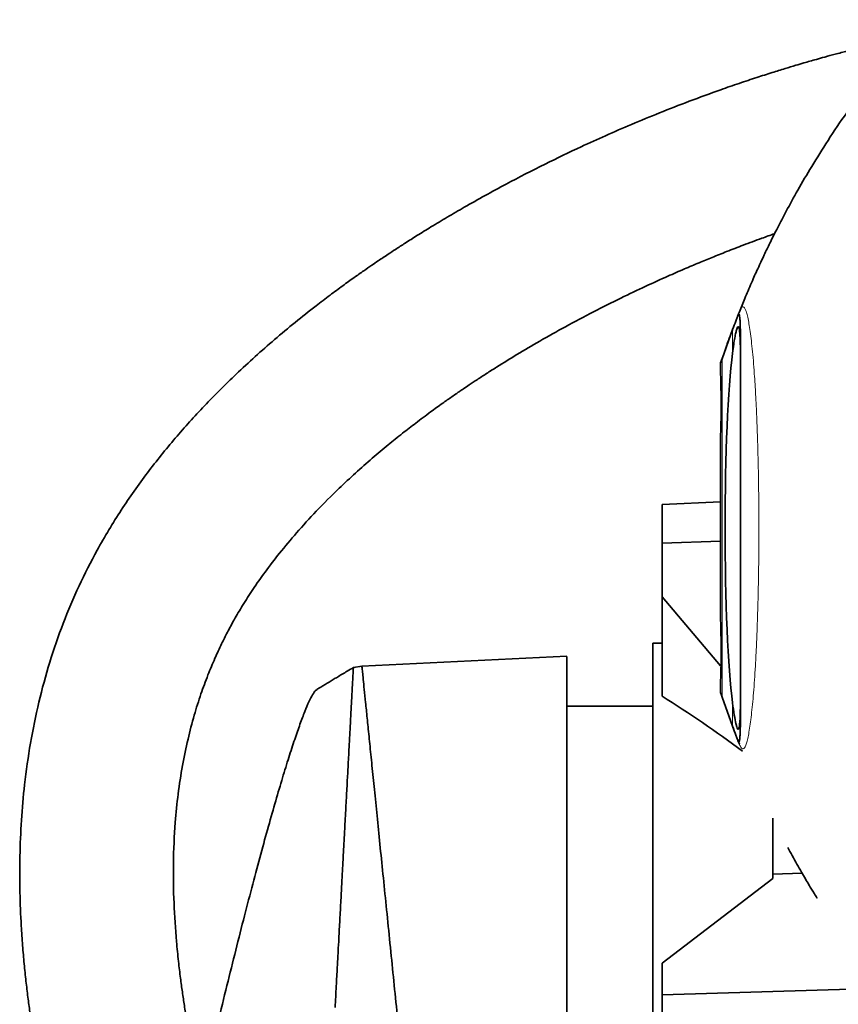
# Model space of a CAD drawing. Header units: millimetres. Extents: x 0 to 11920, y 0 to 8400.
# Tile 9 of 61: x 2758 to 3024, y 3867 to 4187. Entities that reach past the tile are written whole.
import ezdxf

# ---------------------------------------------------------------- set-up
doc = ezdxf.new("R2010")
doc.units = ezdxf.units.MM
doc.header["$LTSCALE"] = 20

msp = doc.modelspace()

# ---------------------------------------------------------------- linework, layer by layer
at = {"color": 7, "linetype": 'Continuous', "lineweight": 35}
for p, q in [((2986.23, 4076.63), (2989.63, 4086.13)), ((2985.71, 4073.25), (2985.71, 4075.1)), ((2985.71, 3993.25), (2985.71, 4049.92)), ((2966.71, 4029.18), (2985.71, 4030.08)), ((2966.71, 4016.65), (2966.71, 4029.18)), ((2985.71, 4017.28), (2966.71, 4016.65)), ((2966.71, 4016.65), (2966.71, 3999.21)), ((2966.71, 3999.21), (2985.71, 3976.69)), ((2966.71, 3999.21), (2966.71, 3966.83)), ((2966.71, 3984.08), (2963.71, 3984.08)), ((2963.71, 3659.08), (2963.71, 3984.08)), ((2935.71, 3979.83), (2869.01, 3976.58)), ((2869.01, 3976.58), (2866.22, 3976.15)), ((2866.23, 3976.15), (2866.23, 3976.13)), ((2985.71, 3968.06), (2985.71, 3969.92)), ((2985.72, 3968.04), (2985.85, 3967.66)), ((2986.19, 3966.64), (2986.22, 3966.57)), ((2989.63, 3957.03), (2986.23, 3966.53)), ((2963.71, 3963.58), (2935.71, 3963.58)), ((2991.41, 3952.43), (2991.88, 3951.24)), ((3002.71, 3908.91), (3002.71, 3927.1)), ((3012.29, 3909.24), (3002.71, 3908.91)), ((3002.71, 3907.5), (3002.71, 3908.91)), ((3002.71, 3907.5), (2966.71, 3879.95)), ((2966.71, 3879.95), (2966.71, 3869.63)), ((3065.71, 3872.69), (2966.71, 3869.63)), ((2966.71, 3843.63), (2966.71, 3869.63))]:
    msp.add_line(p, q, dxfattribs=at)
at = {"color": 8, "linetype": 'Continuous', "lineweight": 18}
for p, q in [((2989.63, 4078.48), (2989.63, 4086.13)), ((2986.23, 4076.63), (2986.23, 3966.53)), ((2989.63, 3957.03), (2989.63, 3964.68))]:
    msp.add_line(p, q, dxfattribs=at)
at = {"color": 7, "linetype": 'Continuous', "lineweight": 35}
for centre, major_axis, ratio, start_param, end_param in [((2991.91, 4021.58), (0, 65.07), 0.072123, 0.506554, 2.635039), ((2957.34, 3827.03), (159.13, -158.88), 0.514622, 1.84564, 1.993004)]:
    msp.add_ellipse(centre, major_axis=major_axis, ratio=ratio, start_param=start_param, end_param=end_param, dxfattribs=at)
for points, knots in [([(3085.09, 4186.94), (3081.53, 4186.62), (3074.41, 4185.97), (3064.16, 4184.52), (3054.61, 4182.9), (3046.09, 4181.22), (3038.64, 4179.59), (3032.39, 4178.1), (3027.3, 4176.83), (3023.22, 4175.76), (3019.86, 4174.85), (3017.12, 4174.09), (3014.85, 4173.45), (3012.64, 4172.81), (3009.96, 4172.02), (3006.52, 4170.99), (3002.27, 4169.67), (2997.28, 4168.06), (2991.7, 4166.21), (2984.35, 4163.65), (2975.68, 4160.48), (2966.01, 4156.71), (2956.94, 4152.97), (2948.47, 4149.3), (2939.07, 4145.03), (2928.24, 4139.83), (2915.53, 4133.3), (2904.95, 4127.46), (2896.84, 4122.74), (2891.71, 4119.65), (2887.14, 4116.83), (2883.3, 4114.39), (2880.17, 4112.36), (2877.75, 4110.78), (2875.87, 4109.52), (2874.11, 4108.34), (2872.04, 4106.93), (2869.43, 4105.12), (2866.28, 4102.91), (2862.61, 4100.27), (2858.49, 4097.22), (2850.99, 4091.51), (2840.68, 4083.14), (2828.56, 4072.23), (2817.79, 4061.5), (2808.13, 4050.82), (2799.05, 4039.56), (2790.5, 4027.43), (2783.06, 4015.1), (2776.8, 4002.75), (2771.64, 3990.57), (2767.27, 3977.92), (2763.73, 3964.9), (2761.01, 3951.58), (2759.19, 3938.74), (2758.11, 3926.43), (2757.62, 3914.75), (2757.63, 3903.28), (2758.01, 3893.6), (2758.53, 3885.84), (2759.06, 3879.84), (2759.64, 3874.22), (2760.27, 3869.02), (2760.83, 3864.92), (2761.25, 3862.03), (2761.49, 3860.42), (2761.69, 3859.14), (2761.93, 3857.61), (2762.3, 3855.3), (2762.86, 3852.02), (2763.62, 3847.79), (2764.61, 3842.6), (2765.88, 3836.42), (2767.46, 3829.24), (2769.4, 3821.07), (2771.72, 3811.96), (2774.46, 3801.94), (2777.6, 3791.1), (2781.18, 3779.51), (2784.45, 3769.39), (2786.59, 3763.15), (2787.33, 3760.99)], [0, 0, 0, 0, 0.017517, 0.034995, 0.051026, 0.065464, 0.078182, 0.089071, 0.097566, 0.104475, 0.110302, 0.115061, 0.118735, 0.122153, 0.126608, 0.13274, 0.140181, 0.148952, 0.159077, 0.169718, 0.188044, 0.20545, 0.221883, 0.237298, 0.251847, 0.273695, 0.297605, 0.323532, 0.334256, 0.344565, 0.353508, 0.361081, 0.367289, 0.372137, 0.375499, 0.378558, 0.382727, 0.388017, 0.394422, 0.401934, 0.410544, 0.419946, 0.448839, 0.476461, 0.500464, 0.523535, 0.546873, 0.570814, 0.595254, 0.615914, 0.636817, 0.657853, 0.67891, 0.700032, 0.721276, 0.739252, 0.757369, 0.775457, 0.792295, 0.802133, 0.811397, 0.820091, 0.828214, 0.835621, 0.839202, 0.841692, 0.843125, 0.845198, 0.848839, 0.85394, 0.860556, 0.868687, 0.878333, 0.88971, 0.90265, 0.917143, 0.933172, 0.950707, 0.969354, 0.989357, 1, 1, 1, 1]), ([(3030.39, 4161.63), (3028.92, 4159.62), (3025.32, 4154.68), (3020.13, 4146.84), (3014.93, 4138.49), (3010.5, 4130.88), (3006.94, 4124.37), (3004.1, 4118.92), (3001.88, 4114.48), (3000.03, 4110.64), (2998.54, 4107.43), (2997.36, 4104.85), (2996.28, 4102.43), (2995.21, 4099.96), (2994.11, 4097.39), (2993.13, 4095.01), (2992.25, 4092.85), (2991.68, 4091.42), (2991.43, 4090.8), (2991.4, 4090.72)], [0, 0, 0, 0, 0.087499, 0.215074, 0.330437, 0.433646, 0.524738, 0.591411, 0.649695, 0.699596, 0.741115, 0.774252, 0.799594, 0.834315, 0.869289, 0.906364, 0.947095, 0.992798, 1, 1, 1, 1]), ([(2816.74, 3837.61), (2816.43, 3838.94), (2815.71, 3842.08), (2814.71, 3846.8), (2813.77, 3851.5), (2813.02, 3855.48), (2812.44, 3858.75), (2811.97, 3861.48), (2811.58, 3863.87), (2811.22, 3866.14), (2810.89, 3868.37), (2810.46, 3871.34), (2809.91, 3875.4), (2809.26, 3880.85), (2808.45, 3889), (2807.74, 3899.67), (2807.53, 3912.62), (2808.05, 3924.47), (2809.12, 3935.07), (2810.51, 3944.12), (2812.28, 3952.66), (2814.32, 3960.42), (2816.51, 3967.37), (2818.78, 3973.55), (2821.05, 3978.98), (2823.18, 3983.6), (2825.28, 3987.77), (2827.54, 3991.93), (2830.28, 3996.58), (2833.61, 4001.77), (2837.61, 4007.45), (2842.34, 4013.61), (2847.89, 4020.24), (2854.35, 4027.31), (2860.8, 4033.77), (2866.92, 4039.48), (2872.23, 4044.17), (2877.35, 4048.47), (2882.07, 4052.26), (2886.68, 4055.84), (2891.04, 4059.09), (2894.96, 4061.93), (2897.81, 4063.93), (2899.67, 4065.22), (2900.94, 4066.09), (2902.3, 4067.02), (2904.16, 4068.28), (2906.65, 4069.92), (2909.62, 4071.86), (2913.92, 4074.6), (2919.69, 4078.15), (2927.13, 4082.54), (2935.45, 4087.2), (2944.25, 4091.86), (2952.98, 4096.24), (2961.06, 4100.09), (2967.96, 4103.22), (2973.76, 4105.75), (2978.55, 4107.78), (2983.14, 4109.67), (2987.93, 4111.58), (2993.33, 4113.67), (2998.52, 4115.6), (3001.93, 4116.81), (3003.3, 4117.29)], [0, 0, 0, 0, 0.010166, 0.024078, 0.035998, 0.045952, 0.05428, 0.060717, 0.066655, 0.072348, 0.077799, 0.083542, 0.094673, 0.10835, 0.124506, 0.155783, 0.188107, 0.221419, 0.244725, 0.268398, 0.290669, 0.311103, 0.329782, 0.346756, 0.362043, 0.375635, 0.386609, 0.39887, 0.413111, 0.429459, 0.44808, 0.468764, 0.491968, 0.51782, 0.546432, 0.566193, 0.58605, 0.604307, 0.620856, 0.635623, 0.652167, 0.665447, 0.67539, 0.680712, 0.684075, 0.68806, 0.694229, 0.702596, 0.712618, 0.723434, 0.744709, 0.768509, 0.794834, 0.823485, 0.850859, 0.8755, 0.897382, 0.913473, 0.927659, 0.940324, 0.95433, 0.970243, 0.988013, 1, 1, 1, 1]), ([(2989.63, 4086.13), (2990, 4087.09), (2990.56, 4088.54), (2991.12, 4090.02), (2991.43, 4090.84), (2991.65, 4091.23), (2991.81, 4091.12), (2991.95, 4090.51), (2992.05, 4089.47), (2992.13, 4088.05), (2992.18, 4086.28), (2992.21, 4084.14), (2992.21, 4082.41), (2992.21, 4081.54)], [0, 0, 0, 0, 0.22584, 0.339046, 0.452237, 0.521545, 0.590805, 0.662069, 0.733334, 0.799118, 0.864905, 0.932452, 1, 1, 1, 1]), ([(2989.62, 4086.1), (2989.61, 4086.05), (2989.32, 4085.29), (2988.93, 4084.23), (2988.39, 4082.77), (2987.89, 4081.37), (2987.41, 4080.02), (2986.95, 4078.73), (2986.53, 4077.5), (2986.14, 4076.36), (2985.87, 4075.61), (2985.72, 4075.26), (2985.71, 4075.24)], [0, 0, 0, 0, 0.005069, 0.092458, 0.19009, 0.297039, 0.413237, 0.538723, 0.673493, 0.817415, 0.986245, 1, 1, 1, 1]), ([(2989.63, 4078.48), (2989.76, 4079.43), (2990.02, 4081.32), (2990.37, 4083.47), (2990.7, 4085.13), (2990.99, 4086.28), (2991.26, 4086.98), (2991.5, 4087.18), (2991.7, 4086.9), (2991.87, 4086.14), (2992.01, 4084.88), (2992.12, 4082.87), (2992.2, 4079.91), (2992.21, 4076.96), (2992.21, 4075.47)], [0, 0, 0, 0, 0.081252, 0.163161, 0.238225, 0.313799, 0.390977, 0.468708, 0.544647, 0.621114, 0.699256, 0.777982, 0.888144, 1, 1, 1, 1]), ([(2992.21, 4081.54), (2992.21, 4079.74), (2992.21, 4076.82), (2992.21, 4071.98), (2992.21, 4067.58), (2992.21, 4062.8), (2992.21, 4057.73), (2992.21, 4052.44), (2992.21, 4046.95), (2992.21, 4041.22), (2992.21, 4035.35), (2992.21, 4029.44), (2992.21, 4023.48), (2992.21, 4017.45), (2992.21, 4011.45), (2992.21, 4005.58), (2992.21, 3999.82), (2992.21, 3994.16), (2992.21, 3988.69), (2992.21, 3983.51), (2992.21, 3978.6), (2992.21, 3973.94), (2992.21, 3969.49), (2992.21, 3965.3), (2992.21, 3962.85), (2992.21, 3961.62)], [0, 0, 0, 0, 0.066246, 0.107799, 0.149352, 0.192116, 0.23488, 0.276393, 0.317907, 0.36063, 0.403352, 0.444801, 0.48625, 0.528897, 0.571542, 0.613002, 0.654461, 0.697122, 0.739784, 0.781275, 0.822767, 0.865462, 0.908156, 0.953884, 1, 1, 1, 1]), ([(2985.71, 4075.1), (2985.74, 4075.17), (2985.78, 4075.3), (2986.08, 4076.19), (2986.23, 4076.63)], [0, 0, 0, 0, 0.496908, 1, 1, 1, 1]), ([(2985.71, 4073.25), (2985.72, 4072.99), (2985.73, 4072.33), (2985.79, 4070.17), (2985.88, 4066.83), (2985.93, 4062.87), (2985.92, 4058.78), (2985.85, 4055), (2985.76, 4051.97), (2985.72, 4050.46), (2985.71, 4050.01), (2985.71, 4049.92)], [0, 0, 0, 0, 0.081529, 0.207697, 0.334029, 0.460422, 0.586706, 0.712931, 0.839258, 0.965655, 1, 1, 1, 1]), ([(2985.71, 3993.25), (2985.72, 3992.99), (2985.73, 3992.33), (2985.79, 3990.17), (2985.88, 3986.83), (2985.93, 3982.87), (2985.92, 3978.78), (2985.85, 3975), (2985.76, 3971.97), (2985.72, 3970.46), (2985.71, 3970.01), (2985.71, 3969.92)], [0, 0, 0, 0, 0.081529, 0.207697, 0.334029, 0.460422, 0.586706, 0.712931, 0.839258, 0.965655, 1, 1, 1, 1]), ([(2935.71, 3979.74), (2935.71, 3979.7), (2935.71, 3979.63), (2935.71, 3978.23), (2935.71, 3975.81), (2935.71, 3972.3), (2935.71, 3967.78), (2935.71, 3962.26), (2935.71, 3955.84), (2935.71, 3948.46), (2935.71, 3940.22), (2935.71, 3931.19), (2935.71, 3921.45), (2935.71, 3910.95), (2935.71, 3899.83), (2935.71, 3888.18), (2935.71, 3876.16), (2935.71, 3863.69), (2935.71, 3852), (2935.71, 3844.42), (2935.71, 3841.2)], [0, 0, 0, 0, 0.045995, 0.101683, 0.158056, 0.214429, 0.271922, 0.32775, 0.383968, 0.440778, 0.498401, 0.554662, 0.611318, 0.668573, 0.726643, 0.783817, 0.841092, 0.898269, 0.956842, 1, 1, 1, 1]), ([(2866.32, 3976.2), (2865.62, 3975.79), (2864.36, 3975.04), (2862.61, 3974), (2861.08, 3973.09), (2859.24, 3971.98), (2857, 3970.63), (2855.21, 3969.53), (2854.31, 3968.98)], [0, 0, 0, 0, 0.170952, 0.310196, 0.436134, 0.553815, 0.775601, 1, 1, 1, 1]), ([(2865.7, 3966.27), (2865.78, 3967.77), (2865.94, 3970.78), (2866.1, 3973.77), (2866.21, 3975.74), (2866.22, 3976.01), (2866.23, 3976.15)], [0, 0, 0, 0, 0.248873, 0.498316, 0.749513, 1, 1, 1, 1]), ([(2869.01, 3976.58), (2869.02, 3976.49), (2869.04, 3976.3), (2869.19, 3974.81), (2869.43, 3972.45), (2869.76, 3969.14), (2870.19, 3964.93), (2870.71, 3959.83), (2871.31, 3953.87), (2872, 3947.1), (2872.76, 3939.56), (2873.6, 3931.3), (2874.5, 3922.35), (2875.47, 3912.78), (2876.5, 3902.65), (2877.58, 3892.02), (2878.68, 3881.14), (2879.8, 3870.1), (2880.93, 3858.97), (2882.07, 3847.64), (2882.85, 3839.98), (2883.24, 3836.15)], [0, 0, 0, 0, 0.0529552, 0.106024, 0.1591006, 0.2121856, 0.2652827, 0.318395, 0.3715251, 0.4246753, 0.4778446, 0.5310344, 0.5842457, 0.6374785, 0.6907327, 0.7440046, 0.7972932, 0.8479546, 0.8986278, 0.9493111, 1, 1, 1, 1]), ([(2854.3, 3968.87), (2854.17, 3968.82), (2853.8, 3968.67), (2852.96, 3967.4), (2851.8, 3965.16), (2850.43, 3961.94), (2848.88, 3957.84), (2847.14, 3952.86), (2845.24, 3947.03), (2843.18, 3940.36), (2840.96, 3932.87), (2838.6, 3924.57), (2836.1, 3915.53), (2833.49, 3905.77), (2830.77, 3895.35), (2827.95, 3884.29), (2825.06, 3872.63), (2822.1, 3860.48), (2819.1, 3847.86), (2817.11, 3839.25), (2816.11, 3834.91)], [0, 0, 0, 0, 0.027112, 0.079898, 0.133405, 0.187275, 0.24188, 0.29623, 0.351303, 0.406736, 0.462899, 0.519713, 0.577269, 0.635198, 0.693878, 0.753671, 0.813859, 0.875275, 0.937112, 1, 1, 1, 1]), ([(2865.7, 3966.27), (2865.63, 3965.05), (2865.5, 3962.67), (2865.35, 3959.73), (2865.27, 3958.29)], [0, 0, 0, 0, 0.509467, 1, 1, 1, 1]), ([(2986.23, 3966.53), (2986.08, 3966.97), (2985.78, 3967.85), (2985.74, 3967.99), (2985.71, 3968.06)], [0, 0, 0, 0, 0.497027, 1, 1, 1, 1]), ([(2992.21, 3967.7), (2992.21, 3966.72), (2992.21, 3964.75), (2992.17, 3962.26), (2992.11, 3960.14), (2992.02, 3958.43), (2991.89, 3957.15), (2991.73, 3956.34), (2991.53, 3956), (2991.3, 3956.13), (2991.04, 3956.75), (2990.68, 3958.09), (2990.22, 3960.46), (2989.83, 3963.27), (2989.63, 3964.68)], [0, 0, 0, 0, 0.072301, 0.145079, 0.218952, 0.293323, 0.369251, 0.445712, 0.521004, 0.596811, 0.674234, 0.752217, 0.874962, 1, 1, 1, 1]), ([(2992.21, 3961.62), (2992.21, 3960.09), (2992.2, 3957.79), (2992.14, 3955.52), (2992.08, 3954.06), (2991.98, 3952.94), (2991.86, 3952.19), (2991.71, 3951.92), (2991.49, 3952.17), (2991.17, 3952.97), (2990.6, 3954.52), (2990.02, 3956.03), (2989.63, 3957.03)], [0, 0, 0, 0, 0.122082, 0.184536, 0.246989, 0.315771, 0.384553, 0.455468, 0.526415, 0.644583, 0.762787, 1, 1, 1, 1]), ([(2863.82, 3931.3), (2863.88, 3932.38), (2863.99, 3934.52), (2864.15, 3937.48), (2864.3, 3940.31), (2864.46, 3943.2), (2864.6, 3945.76), (2864.73, 3948.13), (2864.84, 3950.27), (2864.95, 3952.4), (2865.06, 3954.43), (2865.16, 3956.34), (2865.23, 3957.62), (2865.27, 3958.29)], [0, 0, 0, 0, 0.100719, 0.20117, 0.290385, 0.38513, 0.501885, 0.568022, 0.651023, 0.751005, 0.823918, 0.906882, 1, 1, 1, 1]), ([(2990.27, 3955.35), (2990.21, 3955.53), (2989.99, 3956.08), (2989.78, 3956.65), (2989.63, 3957.03)], [0, 0, 0, 0, 0.3139736, 1, 1, 1, 1]), ([(2990.27, 3955.35), (2990.29, 3955.32), (2990.31, 3955.24), (2990.34, 3955.17), (2990.36, 3955.12)], [0, 0, 0, 0, 0.408274, 1, 1, 1, 1]), ([(2863.3, 3921.68), (2863.39, 3923.33), (2863.57, 3926.63), (2863.74, 3929.75), (2863.82, 3931.3)], [0, 0, 0, 0, 0.4995308, 1, 1, 1, 1]), ([(2862.63, 3909.11), (2862.72, 3910.8), (2862.95, 3915.12), (2863.17, 3919.2), (2863.3, 3921.68)], [0, 0, 0, 0, 0.391227, 1, 1, 1, 1]), ([(3017.12, 3901.18), (3017.12, 3901.18), (3017.16, 3901.11), (3017.01, 3901.35), (3016.68, 3901.89), (3016.13, 3902.78), (3015.4, 3903.98), (3014.47, 3905.52), (3013.37, 3907.38), (3012.06, 3909.61), (3010.61, 3912.16), (3009.09, 3914.87), (3008.09, 3916.71), (3007.62, 3917.58)], [0, 0, 0, 0, 0.00392, 0.098031, 0.183761, 0.271757, 0.362043, 0.454421, 0.555932, 0.659724, 0.775353, 0.893772, 1, 1, 1, 1]), ([(2862.63, 3909.11), (2862.58, 3908.2), (2862.48, 3906.34), (2862.33, 3903.46), (2862.16, 3900.42), (2861.99, 3897.28), (2861.82, 3894.12), (2861.66, 3891.05), (2861.48, 3887.63), (2861.26, 3883.52), (2860.98, 3878.36), (2860.65, 3872.27), (2860.41, 3867.85), (2860.29, 3865.5)], [0, 0, 0, 0, 0.067816, 0.138317, 0.211505, 0.287379, 0.362614, 0.433927, 0.501315, 0.597969, 0.713306, 0.84732, 1, 1, 1, 1])]:
    msp.add_open_spline(points, degree=3, knots=knots, dxfattribs=at)
at = {"color": 8, "linetype": 'Continuous', "lineweight": 18}
msp.add_open_spline([(2989.63, 4086.13), (2989.75, 4086.44), (2990.21, 4087.65), (2990.9, 4089.46), (2991.67, 4091.41), (2992.28, 4092.95), (2992.79, 4093.56), (2993.27, 4093.45), (2993.7, 4092.89), (2994.13, 4091.81), (2994.57, 4090.2), (2994.99, 4088.09), (2995.39, 4085.52), (2995.77, 4082.49), (2996.14, 4078.98), (2996.49, 4075.06), (2996.81, 4070.77), (2997.1, 4066.16), (2997.36, 4061.16), (2997.62, 4055.03), (2997.87, 4047.65), (2998.05, 4039.92), (2998.15, 4032.97), (2998.2, 4026.98), (2998.22, 4021), (2998.2, 4014.95), (2998.14, 4008.98), (2998.04, 4003.13), (2997.92, 3997.45), (2997.75, 3991.87), (2997.56, 3986.51), (2997.33, 3981.41), (2997.07, 3976.61), (2996.79, 3972.07), (2996.47, 3967.88), (2996.13, 3964.07), (2995.77, 3960.67), (2995.39, 3957.66), (2994.99, 3955.1), (2994.58, 3953.02), (2994.16, 3951.42), (2993.72, 3950.3), (2993.29, 3949.72), (2992.82, 3949.59), (2992.32, 3950.14), (2991.72, 3951.59), (2991.04, 3953.35), (2990.54, 3954.65), (2990.27, 3955.35)], degree=3, knots=[0, 0, 0, 0, 0.016332, 0.062217, 0.094358, 0.119635, 0.145028, 0.163669, 0.1831, 0.202664, 0.222647, 0.242777, 0.262209, 0.281775, 0.301771, 0.321917, 0.341227, 0.360673, 0.38055, 0.40058, 0.429297, 0.45848, 0.478265, 0.497219, 0.516306, 0.535598, 0.555176, 0.574043, 0.593039, 0.612238, 0.631714, 0.650678, 0.669773, 0.689069, 0.70864, 0.72773, 0.747089, 0.766583, 0.786353, 0.805666, 0.82511, 0.84497, 0.864971, 0.882667, 0.907272, 0.932079, 0.963759, 1, 1, 1, 1], dxfattribs=at)

doc.saveas('drawing.dxf')
